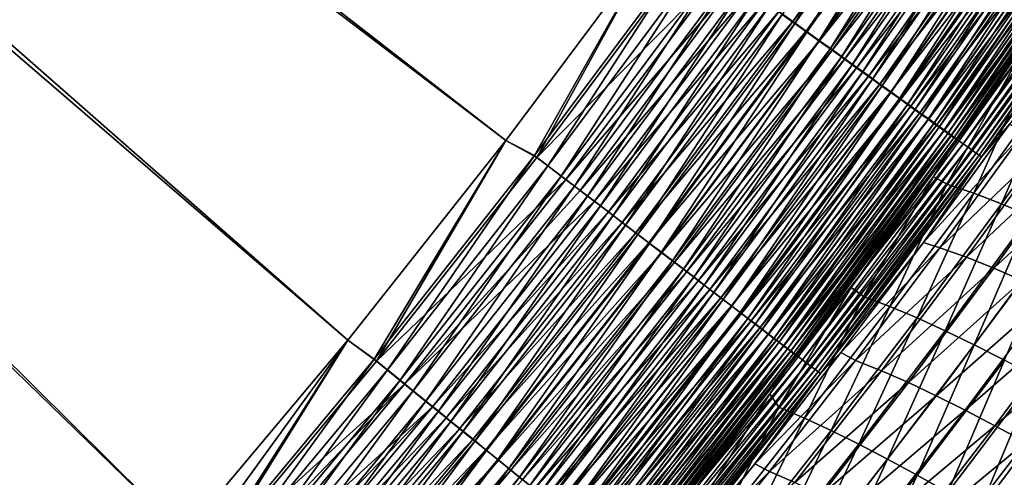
# Model space of a CAD drawing. Header units: metres. Extents: x 0 to 1400, y -1400 to 0.
# Tile 239 of 256: x 1035 to 1129, y -957 to -913. Entities that reach past the tile are written whole.
import ezdxf

# ---------------------------------------------------------------- set-up
doc = ezdxf.new("R2010")
doc.units = ezdxf.units.M

msp = doc.modelspace()

# ---------------------------------------------------------------- linework, layer by layer
at = {"layer": 'None'}
for points in [[(762.366577, -676.864197, -503.477753), (1095.871094, -904.861877, -503.477753), (1081.265381, -924.427429, -503.477753)], [(1081.265381, -924.427429, -503.477753), (1066.102417, -943.563416, -503.477753), (762.366577, -676.864197, -503.477753)], [(1066.102417, -943.563416, -503.477753), (1050.397217, -962.255066, -503.477753), (762.366577, -676.864197, -503.477753)], [(762.366577, -676.864197, -503.477753), (1050.397217, -962.255066, -503.477753), (1034.180908, -980.506409, -503.477753)], [(759.492126, -679.424744, -500.477753), (1034.191895, -980.514099, -500.477753), (1050.404663, -962.258301, -500.477753)], [(1050.404663, -962.258301, -500.477753), (1066.101807, -943.558655, -500.477753), (759.492126, -679.424744, -500.477753)], [(1066.101807, -943.558655, -500.477753), (1081.262573, -924.422302, -500.477753), (759.492126, -679.424744, -500.477753)], [(759.492126, -679.424744, -500.477753), (1081.262573, -924.422302, -500.477753), (1095.871094, -904.858887, -500.477753)], [(1122.196655, -891.745605, -497.476471), (1107.752563, -912.344482, -497.475037), (1108.946899, -913.20166, -496.78183)], [(1108.946899, -913.20166, -496.78183), (1123.415283, -892.567383, -496.783691), (1122.196655, -891.745605, -497.476471)], [(1107.43811, -912.068481, -500.894775), (1123.242676, -892.36261, -500.21933), (1108.763184, -913.018066, -500.217377)], [(1108.763184, -913.018066, -500.217377), (1123.242676, -892.36261, -500.21933), (1124.566406, -893.253662, -499.467255)], [(1110.113403, -914.038879, -496.021271), (1123.415283, -892.567383, -496.783691), (1108.946899, -913.20166, -496.78183)], [(1110.113403, -914.038879, -496.021271), (1124.605347, -893.369995, -496.02359), (1123.415283, -892.567383, -496.783691)], [(1108.763184, -913.018066, -500.217377), (1124.566406, -893.253662, -499.467255), (1110.060425, -913.947754, -499.464783)], [(1110.060425, -913.947754, -499.464783), (1124.566406, -893.253662, -499.467255), (1125.859253, -894.123901, -498.64212)], [(1111.249756, -914.854431, -495.195251), (1124.605347, -893.369995, -496.02359), (1110.113403, -914.038879, -496.021271)], [(1111.249756, -914.854431, -495.195251), (1125.764771, -894.151794, -495.19812), (1124.605347, -893.369995, -496.02359)], [(1110.060425, -913.947754, -499.464783), (1125.859253, -894.123901, -498.64212), (1111.327515, -914.855713, -498.639099)], [(1112.353516, -915.646606, -494.305725), (1125.764771, -894.151794, -495.19812), (1111.249756, -914.854431, -495.195251)], [(1111.327515, -914.855713, -498.639099), (1125.859253, -894.123901, -498.64212), (1127.11853, -894.97168, -497.745972)], [(1111.327515, -914.855713, -498.639099), (1127.11853, -894.97168, -497.745972), (1112.561646, -915.740234, -497.742371)], [(1112.353516, -915.646606, -494.305725), (1126.890991, -894.911316, -494.309143), (1125.764771, -894.151794, -495.19812)], [(1113.422607, -916.413879, -493.354553), (1126.890991, -894.911316, -494.309143), (1112.353516, -915.646606, -494.305725)], [(1112.561646, -915.740234, -497.742371), (1127.11853, -894.97168, -497.745972), (1128.341919, -895.795227, -496.780914)], [(1113.422607, -916.413879, -493.354553), (1127.981812, -895.646912, -493.358551), (1126.890991, -894.911316, -494.309143)], [(1112.561646, -915.740234, -497.742371), (1128.341919, -895.795227, -496.780914), (1113.76062, -916.599426, -496.776672)], [(1114.454468, -917.154541, -492.343658), (1127.981812, -895.646912, -493.358551), (1113.422607, -916.413879, -493.354553)], [(1113.76062, -916.599426, -496.776672), (1128.341919, -895.795227, -496.780914), (1129.526855, -896.592896, -495.748993)], [(1114.454468, -917.154541, -492.343658), (1129.03479, -896.356995, -492.348297), (1127.981812, -895.646912, -493.358551)], [(1129.526855, -896.592896, -495.748993), (1114.921753, -917.43158, -495.744049), (1113.76062, -916.599426, -496.776672)], [(1115.447021, -917.866943, -491.274933), (1129.03479, -896.356995, -492.348297), (1114.454468, -917.154541, -492.343658)], [(1130.670654, -897.362915, -494.652252), (1114.921753, -917.43158, -495.744049), (1129.526855, -896.592896, -495.748993)], [(1115.447021, -917.866943, -491.274933), (1130.047485, -897.040039, -491.280273), (1129.03479, -896.356995, -492.348297)], [(1114.921753, -917.43158, -495.744049), (1130.670654, -897.362915, -494.652252), (1116.042725, -918.234924, -494.646606)], [(1116.398071, -918.5495, -490.150391), (1130.047485, -897.040039, -491.280273), (1115.447021, -917.866943, -491.274933)], [(1116.042725, -918.234924, -494.646606), (1130.670654, -897.362915, -494.652252), (1131.770996, -898.103577, -493.492798)], [(1116.398071, -918.5495, -490.150391), (1131.017944, -897.694458, -490.156464), (1130.047485, -897.040039, -491.280273)], [(1117.305664, -919.200928, -488.972626), (1131.017944, -897.694458, -490.156464), (1116.398071, -918.5495, -490.150391)], [(1117.305664, -919.200928, -488.972626), (1131.944092, -898.319092, -488.979431), (1131.017944, -897.694458, -490.156464)], [(1131.770996, -898.103577, -493.492798), (1117.12085, -919.007568, -493.486389), (1116.042725, -918.234924, -494.646606)], [(1132.825195, -898.813293, -492.272797), (1117.12085, -919.007568, -493.486389), (1131.770996, -898.103577, -493.492798)], [(1118.168091, -919.819946, -487.744202), (1131.944092, -898.319092, -488.979431), (1117.305664, -919.200928, -488.972626)], [(1118.168091, -919.819946, -487.744202), (1132.824219, -898.912659, -487.751801), (1131.944092, -898.319092, -488.979431)], [(1117.12085, -919.007568, -493.486389), (1132.825195, -898.813293, -492.272797), (1118.153931, -919.747925, -492.265594)], [(1118.153931, -919.747925, -492.265594), (1132.825195, -898.813293, -492.272797), (1133.831299, -899.490601, -490.994995)], [(1118.153931, -919.747925, -492.265594), (1133.831299, -899.490601, -490.994995), (1119.139771, -920.454468, -490.986969)], [(1118.983643, -920.405334, -486.467834), (1132.824219, -898.912659, -487.751801), (1118.168091, -919.819946, -487.744202)], [(1132.824219, -898.912659, -487.751801), (1118.983643, -920.405334, -486.467834), (1133.656494, -899.473999, -486.476196)], [(1133.656494, -899.473999, -486.476196), (1118.983643, -920.405334, -486.467834), (1119.750488, -920.955811, -485.146118)], [(1119.139771, -920.454468, -490.986969), (1133.831299, -899.490601, -490.994995), (1134.787476, -900.134338, -489.662262)], [(1119.750488, -920.955811, -485.146118), (1134.439209, -900.001892, -485.155334), (1133.656494, -899.473999, -486.476196)], [(1119.139771, -920.454468, -490.986969), (1134.787476, -900.134338, -489.662262), (1120.07666, -921.125916, -489.653381)], [(1120.467041, -921.470154, -483.781738), (1134.439209, -900.001892, -485.155334), (1119.750488, -920.955811, -485.146118)], [(1120.07666, -921.125916, -489.653381), (1134.787476, -900.134338, -489.662262), (1135.691772, -900.743103, -488.277435)], [(1120.467041, -921.470154, -483.781738), (1135.170654, -900.495178, -483.791779), (1134.439209, -900.001892, -485.155334)], [(1121.13147, -921.947144, -482.377319), (1135.170654, -900.495178, -483.791779), (1120.467041, -921.470154, -483.781738)], [(1121.13147, -921.947144, -482.377319), (1135.848877, -900.952637, -482.388245), (1135.170654, -900.495178, -483.791779)], [(1120.07666, -921.125916, -489.653381), (1135.691772, -900.743103, -488.277435), (1120.962524, -921.760864, -488.2677)], [(1120.962524, -921.760864, -488.2677), (1135.691772, -900.743103, -488.277435), (1136.542114, -901.315613, -486.843445)], [(1120.962524, -921.760864, -488.2677), (1136.542114, -901.315613, -486.843445), (1121.795654, -922.358032, -486.832794)], [(1121.13147, -921.947144, -482.377319), (1121.742065, -922.385437, -480.935547), (1135.848877, -900.952637, -482.388245)], [(1121.742065, -922.385437, -480.935547), (1136.472168, -901.373108, -480.947327), (1135.848877, -900.952637, -482.388245)], [(1121.742065, -922.385437, -480.935547), (1122.297241, -922.783997, -479.459259), (1136.472168, -901.373108, -480.947327)], [(1121.795654, -922.358032, -486.832794), (1136.542114, -901.315613, -486.843445), (1137.336792, -901.850647, -485.363098)], [(1122.297241, -922.783997, -479.459259), (1137.03894, -901.755432, -479.471924), (1136.472168, -901.373108, -480.947327)], [(1121.795654, -922.358032, -486.832794), (1137.336792, -901.850647, -485.363098), (1122.574097, -922.915955, -485.351563)], [(1122.297241, -922.783997, -479.459259), (1122.796021, -923.14209, -477.95224), (1137.03894, -901.755432, -479.471924)], [(1122.574097, -922.915955, -485.351563), (1137.336792, -901.850647, -485.363098), (1138.07373, -902.346802, -483.839294)], [(1122.574097, -922.915955, -485.351563), (1138.07373, -902.346802, -483.839294), (1123.296021, -923.43335, -483.826843)], [(1122.796021, -923.14209, -477.95224), (1137.548218, -902.098999, -477.96579), (1137.03894, -901.755432, -479.471924)], [(1122.796021, -923.14209, -477.95224), (1123.237549, -923.459106, -476.418549), (1137.548218, -902.098999, -477.96579)], [(1123.237549, -923.459106, -476.418549), (1137.999268, -902.403259, -476.432983), (1137.548218, -902.098999, -477.96579)], [(1123.237549, -923.459106, -476.418549), (1123.621094, -923.734558, -474.862152), (1137.999268, -902.403259, -476.432983)], [(1123.296021, -923.43335, -483.826843), (1138.07373, -902.346802, -483.839294), (1138.751099, -902.802856, -482.274933)], [(1123.621094, -923.734558, -474.862152), (1138.391113, -902.667664, -474.877441), (1137.999268, -902.403259, -476.432983)], [(1123.296021, -923.43335, -483.826843), (1138.751099, -902.802856, -482.274933), (1123.959473, -923.908813, -482.261536)], [(1123.621094, -923.734558, -474.862152), (1123.945923, -923.967773, -473.287109), (1138.391113, -902.667664, -474.877441)], [(1123.945923, -923.967773, -473.287109), (1138.723022, -902.891602, -473.303253), (1138.391113, -902.667664, -474.877441)], [(1123.945923, -923.967773, -473.287109), (1124.211182, -924.158325, -471.697388), (1138.723022, -902.891602, -473.303253)], [(1123.959473, -923.908813, -482.261536), (1138.751099, -902.802856, -482.274933), (1139.367065, -903.21759, -480.673065)], [(1123.959473, -923.908813, -482.261536), (1139.367065, -903.21759, -480.673065), (1124.562622, -924.341187, -480.658752)], [(1124.211182, -924.158325, -471.697388), (1138.994263, -903.074646, -471.714355), (1138.723022, -902.891602, -473.303253)], [(1124.211182, -924.158325, -471.697388), (1124.416016, -924.305481, -470.097015), (1138.994263, -903.074646, -471.714355)], [(1124.416016, -924.305481, -470.097015), (1139.203857, -903.216125, -470.114807), (1138.994263, -903.074646, -471.714355)], [(1124.416016, -924.305481, -470.097015), (1130.471069, -916.419495, -468.499969), (1139.203857, -903.216125, -470.114807)], [(1124.562622, -924.341187, -480.658752), (1139.367065, -903.21759, -480.673065), (1139.920532, -903.590271, -479.037842)], [(1124.562622, -924.341187, -480.658752), (1139.920532, -903.590271, -479.037842), (1125.104614, -924.729736, -479.022614)], [(1125.104614, -924.729736, -479.022614), (1139.920532, -903.590271, -479.037842), (1140.410767, -903.920349, -477.373627)], [(1125.104614, -924.729736, -479.022614), (1140.410767, -903.920349, -477.373627), (1125.584473, -925.07373, -477.357483)], [(1125.584473, -925.07373, -477.357483), (1140.410767, -903.920349, -477.373627), (1140.83667, -904.207214, -475.684723)], [(1125.584473, -925.07373, -477.357483), (1140.83667, -904.207214, -475.684723), (1126.001343, -925.37262, -475.667694)], [(1126.001343, -925.37262, -475.667694), (1140.83667, -904.207214, -475.684723), (1141.197632, -904.450256, -473.975555)], [(1095.871094, -904.858887, -500.477753), (1081.262573, -924.422302, -500.477753), (1084.00769, -925.872131, -500.327789)], [(1084.22998, -926.036621, -503.314636), (1081.265381, -924.427429, -503.477753), (1095.871094, -904.861877, -503.477753)], [(1095.871094, -904.858887, -500.477753), (1084.00769, -925.872131, -500.327789), (1098.839966, -905.948242, -500.327728)], [(1099.083374, -906.081421, -503.314636), (1084.22998, -926.036621, -503.314636), (1095.871094, -904.861877, -503.477753)], [(1126.354492, -925.625732, -473.957611), (1126.001343, -925.37262, -475.667694), (1141.197632, -904.450256, -473.975555)], [(1126.354492, -925.625732, -473.957611), (1141.197632, -904.450256, -473.975555), (1141.492432, -904.648865, -472.250397)], [(1126.642822, -925.83252, -472.231598), (1126.354492, -925.625732, -473.957611), (1141.492432, -904.648865, -472.250397)], [(1141.492432, -904.648865, -472.250397), (1141.720459, -904.80249, -470.513641), (1126.642822, -925.83252, -472.231598)], [(1141.720459, -904.80249, -470.513641), (1126.865601, -925.99231, -470.494019), (1126.642822, -925.83252, -472.231598)], [(1141.720459, -904.80249, -470.513641), (1137.518188, -911.551697, -468.765717), (1126.865601, -925.99231, -470.494019)], [(1098.839966, -905.948242, -500.327728), (1084.00769, -925.872131, -500.327789), (1085.289551, -926.850525, -500.139984)], [(1101.921509, -908.115173, -502.826111), (1084.22998, -926.036621, -503.314636), (1099.083374, -906.081421, -503.314636)], [(1098.839966, -905.948242, -500.327728), (1085.289551, -926.850525, -500.139984), (1100.149902, -906.888367, -500.139954)], [(1100.149902, -906.888367, -500.139954), (1085.289551, -926.850525, -500.139984), (1086.564819, -927.823914, -499.877838)], [(1100.149902, -906.888367, -500.139954), (1086.564819, -927.823914, -499.877838), (1101.453125, -907.823608, -499.877869)], [(1101.921509, -908.115173, -502.826111), (1087.00708, -928.153687, -502.825928), (1084.22998, -926.036621, -503.314636)], [(1101.453125, -907.823608, -499.877869), (1086.564819, -927.823914, -499.877838), (1087.8302, -928.789795, -499.541992)], [(1103.325928, -909.121704, -502.461548), (1087.00708, -928.153687, -502.825928), (1101.921509, -908.115173, -502.826111)], [(1101.453125, -907.823608, -499.877869), (1087.8302, -928.789795, -499.541992), (1102.746338, -908.751648, -499.542084)], [(1103.325928, -909.121704, -502.461548), (1088.38147, -929.201416, -502.461212), (1087.00708, -928.153687, -502.825928)], [(1102.746338, -908.751648, -499.542084), (1087.8302, -928.789795, -499.541992), (1089.082642, -929.745667, -499.133026)], [(1104.715942, -910.117798, -502.01767), (1088.38147, -929.201416, -502.461212), (1103.325928, -909.121704, -502.461548)], [(1102.746338, -908.751648, -499.542084), (1089.082642, -929.745667, -499.133026), (1104.026123, -909.670166, -499.13327)], [(1104.026123, -909.670166, -499.13327), (1089.082642, -929.745667, -499.133026), (1090.318726, -930.689148, -498.651611)], [(1104.026123, -909.670166, -499.13327), (1090.318726, -930.689148, -498.651611), (1105.289307, -910.576721, -498.652039)], [(1104.715942, -910.117798, -502.01767), (1089.741577, -930.238281, -502.017151), (1088.38147, -929.201416, -502.461212)], [(1106.087891, -911.100891, -501.495178), (1089.741577, -930.238281, -502.017151), (1104.715942, -910.117798, -502.01767)], [(1105.289307, -910.576721, -498.652039), (1090.318726, -930.689148, -498.651611), (1091.535156, -931.617676, -498.098389)], [(1105.289307, -910.576721, -498.652039), (1091.535156, -931.617676, -498.098389), (1106.532471, -911.468872, -498.098999)], [(1106.087891, -911.100891, -501.495178), (1091.083984, -931.261658, -501.494415), (1089.741577, -930.238281, -502.017151)], [(1107.43811, -912.068481, -500.894775), (1091.083984, -931.261658, -501.494415), (1106.087891, -911.100891, -501.495178)], [(1106.532471, -911.468872, -498.098999), (1091.535156, -931.617676, -498.098389), (1092.729004, -932.528931, -497.474152)], [(1106.532471, -911.468872, -498.098999), (1092.729004, -932.528931, -497.474152), (1107.752563, -912.344482, -497.475037)], [(1137.518188, -911.551697, -468.765717), (1129.583496, -922.829041, -468.7547), (1126.865601, -925.99231, -470.494019)], [(1091.083984, -931.261658, -501.494415), (1107.43811, -912.068481, -500.894775), (1092.405151, -932.26886, -500.893768)], [(1092.405151, -932.26886, -500.893768), (1107.43811, -912.068481, -500.894775), (1108.763184, -913.018066, -500.217377)], [(1107.752563, -912.344482, -497.475037), (1092.729004, -932.528931, -497.474152), (1093.897827, -933.421021, -496.78067)], [(1107.752563, -912.344482, -497.475037), (1093.897827, -933.421021, -496.78067), (1108.946899, -913.20166, -496.78183)], [(1092.405151, -932.26886, -500.893768), (1108.763184, -913.018066, -500.217377), (1093.70166, -933.257263, -500.216034)], [(1093.70166, -933.257263, -500.216034), (1108.763184, -913.018066, -500.217377), (1110.060425, -913.947754, -499.464783)], [(1108.946899, -913.20166, -496.78183), (1093.897827, -933.421021, -496.78067), (1095.039185, -934.292297, -496.019775)], [(1095.039185, -934.292297, -496.019775), (1110.113403, -914.038879, -496.021271), (1108.946899, -913.20166, -496.78183)], [(1093.70166, -933.257263, -500.216034), (1110.060425, -913.947754, -499.464783), (1094.971069, -934.224976, -499.463135)], [(1094.971069, -934.224976, -499.463135), (1110.060425, -913.947754, -499.464783), (1111.327515, -914.855713, -498.639099)], [(1096.151123, -935.140991, -495.193451), (1110.113403, -914.038879, -496.021271), (1095.039185, -934.292297, -496.019775)], [(1096.151123, -935.140991, -495.193451), (1111.249756, -914.854431, -495.195251), (1110.113403, -914.038879, -496.021271)], [(1094.971069, -934.224976, -499.463135), (1111.327515, -914.855713, -498.639099), (1096.210693, -935.170105, -498.637054)], [(1097.231201, -935.965454, -494.303528), (1111.249756, -914.854431, -495.195251), (1096.151123, -935.140991, -495.193451)], [(1096.210693, -935.170105, -498.637054), (1111.327515, -914.855713, -498.639099), (1112.561646, -915.740234, -497.742371)], [(1096.210693, -935.170105, -498.637054), (1112.561646, -915.740234, -497.742371), (1097.418335, -936.090759, -497.739929)], [(1097.231201, -935.965454, -494.303528), (1112.353516, -915.646606, -494.305725), (1111.249756, -914.854431, -495.195251)], [(1098.277222, -936.763916, -493.351929), (1112.353516, -915.646606, -494.305725), (1097.231201, -935.965454, -494.303528)], [(1097.418335, -936.090759, -497.739929), (1112.561646, -915.740234, -497.742371), (1113.76062, -916.599426, -496.776672)], [(1098.277222, -936.763916, -493.351929), (1113.422607, -916.413879, -493.354553), (1112.353516, -915.646606, -494.305725)], [(1113.76062, -916.599426, -496.776672), (1098.591431, -936.985046, -496.773804), (1097.418335, -936.090759, -497.739929)], [(1099.286987, -937.534668, -492.340607), (1113.422607, -916.413879, -493.354553), (1098.277222, -936.763916, -493.351929)], [(1114.921753, -917.43158, -495.744049), (1098.591431, -936.985046, -496.773804), (1113.76062, -916.599426, -496.776672)], [(1099.286987, -937.534668, -492.340607), (1114.454468, -917.154541, -492.343658), (1113.422607, -916.413879, -493.354553)], [(1130.471069, -916.419495, -468.499969), (1122.260986, -927.858826, -468.490784), (1123.533936, -928.614136, -451.768402)], [(1124.416016, -924.305481, -470.097015), (1122.260986, -927.858826, -468.490784), (1130.471069, -916.419495, -468.499969)], [(1130.471069, -916.419495, -468.499969), (1123.533936, -928.614136, -451.768402), (1131.363525, -917.717041, -451.773651)], [(1098.591431, -936.985046, -496.773804), (1114.921753, -917.43158, -495.744049), (1099.727539, -937.851196, -495.740723)], [(1100.258179, -938.276001, -491.271423), (1114.454468, -917.154541, -492.343658), (1099.286987, -937.534668, -492.340607)], [(1099.727539, -937.851196, -495.740723), (1114.921753, -917.43158, -495.744049), (1116.042725, -918.234924, -494.646606)], [(1100.258179, -938.276001, -491.271423), (1115.447021, -917.866943, -491.274933), (1114.454468, -917.154541, -492.343658)], [(1116.042725, -918.234924, -494.646606), (1100.824219, -938.687317, -494.642792), (1099.727539, -937.851196, -495.740723)], [(1101.188599, -938.986328, -490.146423), (1115.447021, -917.866943, -491.274933), (1100.258179, -938.276001, -491.271423)], [(1117.12085, -919.007568, -493.486389), (1100.824219, -938.687317, -494.642792), (1116.042725, -918.234924, -494.646606)], [(1101.188599, -938.986328, -490.146423), (1116.398071, -918.5495, -490.150391), (1115.447021, -917.866943, -491.274933)], [(1102.07666, -939.664185, -488.968109), (1116.398071, -918.5495, -490.150391), (1101.188599, -938.986328, -490.146423)], [(1102.07666, -939.664185, -488.968109), (1117.305664, -919.200928, -488.972626), (1116.398071, -918.5495, -490.150391)], [(1131.363525, -917.717041, -451.773651), (1123.533936, -928.614136, -451.768402), (1126.110596, -929.47876, -423.785065)], [(1131.363525, -917.717041, -451.773651), (1126.110596, -929.47876, -423.785065), (1133.986816, -918.500916, -423.793304)], [(1133.986816, -918.500916, -423.793304), (1126.110596, -929.47876, -423.785065), (1128.766479, -930.496948, -395.789642)], [(1133.986816, -918.500916, -423.793304), (1128.766479, -930.496948, -395.789642), (1136.686646, -919.439514, -395.800476)], [(1100.824219, -938.687317, -494.642792), (1117.12085, -919.007568, -493.486389), (1101.87915, -939.491516, -493.482025)], [(1101.87915, -939.491516, -493.482025), (1117.12085, -919.007568, -493.486389), (1118.153931, -919.747925, -492.265594)], [(1102.92041, -940.308289, -487.739166), (1117.305664, -919.200928, -488.972626), (1102.07666, -939.664185, -488.968109)], [(1102.92041, -940.308289, -487.739166), (1118.168091, -919.819946, -487.744202), (1117.305664, -919.200928, -488.972626)], [(1136.686646, -919.439514, -395.800476), (1128.766479, -930.496948, -395.789642), (1131.50769, -931.6521, -367.789948)], [(1101.87915, -939.491516, -493.482025), (1118.153931, -919.747925, -492.265594), (1102.889771, -940.262085, -492.260712)], [(1102.889771, -940.262085, -492.260712), (1118.153931, -919.747925, -492.265594), (1119.139771, -920.454468, -490.986969)], [(1102.889771, -940.262085, -492.260712), (1119.139771, -920.454468, -490.986969), (1103.854248, -940.997437, -490.981506)], [(1103.718384, -940.917358, -486.46225), (1118.168091, -919.819946, -487.744202), (1102.92041, -940.308289, -487.739166)], [(1103.718384, -940.917358, -486.46225), (1118.983643, -920.405334, -486.467834), (1118.168091, -919.819946, -487.744202)], [(1104.468628, -941.490173, -485.139984), (1118.983643, -920.405334, -486.467834), (1103.718384, -940.917358, -486.46225)], [(1103.854248, -940.997437, -490.981506), (1119.139771, -920.454468, -490.986969), (1120.07666, -921.125916, -489.653381)], [(1118.983643, -920.405334, -486.467834), (1104.468628, -941.490173, -485.139984), (1119.750488, -920.955811, -485.146118)], [(1103.854248, -940.997437, -490.981506), (1120.07666, -921.125916, -489.653381), (1104.770874, -941.696167, -489.647339)], [(1119.750488, -920.955811, -485.146118), (1104.468628, -941.490173, -485.139984), (1105.169556, -942.025269, -483.775024)], [(1104.770874, -941.696167, -489.647339), (1120.07666, -921.125916, -489.653381), (1120.962524, -921.760864, -488.2677)], [(1105.169556, -942.025269, -483.775024), (1120.467041, -921.470154, -483.781738), (1119.750488, -920.955811, -485.146118)], [(1104.770874, -941.696167, -489.647339), (1120.962524, -921.760864, -488.2677), (1105.637451, -942.356995, -488.261078)], [(1105.81958, -942.521484, -482.370026), (1120.467041, -921.470154, -483.781738), (1105.169556, -942.025269, -483.775024)], [(1105.637451, -942.356995, -488.261078), (1120.962524, -921.760864, -488.2677), (1121.795654, -922.358032, -486.832794)], [(1105.81958, -942.521484, -482.370026), (1121.13147, -921.947144, -482.377319), (1120.467041, -921.470154, -483.781738)], [(1105.81958, -942.521484, -482.370026), (1106.41687, -942.977478, -480.927643), (1121.13147, -921.947144, -482.377319)], [(1106.41687, -942.977478, -480.927643), (1121.742065, -922.385437, -480.935547), (1121.13147, -921.947144, -482.377319)], [(1105.637451, -942.356995, -488.261078), (1121.795654, -922.358032, -486.832794), (1106.452515, -942.978394, -486.825562)], [(1106.41687, -942.977478, -480.927643), (1106.959839, -943.392029, -479.450745), (1121.742065, -922.385437, -480.935547)], [(1106.452515, -942.978394, -486.825562), (1121.795654, -922.358032, -486.832794), (1122.574097, -922.915955, -485.351563)], [(1106.452515, -942.978394, -486.825562), (1122.574097, -922.915955, -485.351563), (1107.213989, -943.55896, -485.343719)], [(1106.959839, -943.392029, -479.450745), (1122.297241, -922.783997, -479.459259), (1121.742065, -922.385437, -480.935547)], [(1106.959839, -943.392029, -479.450745), (1107.447632, -943.764465, -477.943115), (1122.297241, -922.783997, -479.459259)], [(1107.213989, -943.55896, -485.343719), (1122.574097, -922.915955, -485.351563), (1123.296021, -923.43335, -483.826843)], [(1107.447632, -943.764465, -477.943115), (1122.796021, -923.14209, -477.95224), (1122.297241, -922.783997, -479.459259)], [(1107.447632, -943.764465, -477.943115), (1107.879395, -944.094177, -476.408813), (1122.796021, -923.14209, -477.95224)], [(1107.879395, -944.094177, -476.408813), (1123.237549, -923.459106, -476.418549), (1122.796021, -923.14209, -477.95224)], [(1121.311523, -934.198059, -468.745667), (1129.583496, -922.829041, -468.7547), (1130.820313, -923.782532, -452.018524)], [(1126.865601, -925.99231, -470.494019), (1129.583496, -922.829041, -468.7547), (1121.311523, -934.198059, -468.745667)], [(1107.213989, -943.55896, -485.343719), (1123.296021, -923.43335, -483.826843), (1107.920044, -944.09729, -483.81839)], [(1107.879395, -944.094177, -476.408813), (1108.254517, -944.380554, -474.851837), (1123.237549, -923.459106, -476.418549)], [(1107.920044, -944.09729, -483.81839), (1123.296021, -923.43335, -483.826843), (1123.959473, -923.908813, -482.261536)], [(1107.920044, -944.09729, -483.81839), (1123.959473, -923.908813, -482.261536), (1108.568848, -944.592041, -482.252441)], [(1108.254517, -944.380554, -474.851837), (1123.621094, -923.734558, -474.862152), (1123.237549, -923.459106, -476.418549)], [(1108.254517, -944.380554, -474.851837), (1108.572021, -944.623047, -473.276154), (1123.621094, -923.734558, -474.862152)], [(1108.568848, -944.592041, -482.252441), (1123.959473, -923.908813, -482.261536), (1124.562622, -924.341187, -480.658752)], [(1108.572021, -944.623047, -473.276154), (1123.945923, -923.967773, -473.287109), (1123.621094, -923.734558, -474.862152)], [(1108.572021, -944.623047, -473.276154), (1108.831177, -944.820984, -471.685852), (1123.945923, -923.967773, -473.287109)], [(1108.831177, -944.820984, -471.685852), (1124.211182, -924.158325, -471.697388), (1123.945923, -923.967773, -473.287109)], [(1108.831177, -944.820984, -471.685852), (1109.03125, -944.973877, -470.08493), (1124.211182, -924.158325, -471.697388)], [(1109.03125, -944.973877, -470.08493), (1124.416016, -924.305481, -470.097015), (1124.211182, -924.158325, -471.697388)], [(1122.87439, -934.716675, -452.012268), (1121.311523, -934.198059, -468.745667), (1130.820313, -923.782532, -452.018524)], [(1130.820313, -923.782532, -452.018524), (1133.420898, -924.594849, -424.053802), (1122.87439, -934.716675, -452.012268)], [(1081.262573, -924.422302, -500.477753), (1066.101807, -943.558655, -500.477753), (1068.637695, -945.376099, -500.32785)], [(1068.837402, -945.570068, -503.314636), (1066.102417, -943.563416, -503.477753), (1081.265381, -924.427429, -503.477753)], [(1081.262573, -924.422302, -500.477753), (1068.637695, -945.376099, -500.32785), (1084.00769, -925.872131, -500.327789)], [(1084.22998, -926.036621, -503.314636), (1068.837402, -945.570068, -503.314636), (1081.265381, -924.427429, -503.477753)], [(1108.568848, -944.592041, -482.252441), (1124.562622, -924.341187, -480.658752), (1109.158813, -945.04187, -480.649017)], [(1109.03125, -944.973877, -470.08493), (1114.354858, -938.520386, -468.48407), (1124.416016, -924.305481, -470.097015)], [(1109.158813, -945.04187, -480.649017), (1124.562622, -924.341187, -480.658752), (1125.104614, -924.729736, -479.022614)], [(1109.158813, -945.04187, -480.649017), (1125.104614, -924.729736, -479.022614), (1109.688721, -945.445984, -479.012238)], [(1109.688721, -945.445984, -479.012238), (1125.104614, -924.729736, -479.022614), (1125.584473, -925.07373, -477.357483)], [(1109.688721, -945.445984, -479.012238), (1125.584473, -925.07373, -477.357483), (1110.157959, -945.803772, -477.346466)], [(1110.157959, -945.803772, -477.346466), (1125.584473, -925.07373, -477.357483), (1126.001343, -925.37262, -475.667694)], [(1114.354858, -938.520386, -468.48407), (1122.260986, -927.858826, -468.490784), (1124.416016, -924.305481, -470.097015)], [(1133.420898, -924.594849, -424.053802), (1125.426392, -935.611023, -424.044678), (1122.87439, -934.716675, -452.012268)], [(1136.095825, -925.561279, -396.093964), (1125.426392, -935.611023, -424.044678), (1133.420898, -924.594849, -424.053802)], [(1084.00769, -925.872131, -500.327789), (1068.637695, -945.376099, -500.32785), (1069.889648, -946.392456, -500.140045)], [(1087.00708, -928.153687, -502.825928), (1068.837402, -945.570068, -503.314636), (1084.22998, -926.036621, -503.314636)], [(1084.00769, -925.872131, -500.327789), (1069.889648, -946.392456, -500.140045), (1085.289551, -926.850525, -500.139984)], [(1110.565552, -946.114563, -475.656067), (1110.157959, -945.803772, -477.346466), (1126.001343, -925.37262, -475.667694)], [(1110.565552, -946.114563, -475.656067), (1126.001343, -925.37262, -475.667694), (1126.354492, -925.625732, -473.957611)], [(1110.910522, -946.377747, -473.945374), (1110.565552, -946.114563, -475.656067), (1126.354492, -925.625732, -473.957611)], [(1110.910522, -946.377747, -473.945374), (1126.354492, -925.625732, -473.957611), (1126.642822, -925.83252, -472.231598)], [(1111.192261, -946.592651, -472.218811), (1110.910522, -946.377747, -473.945374), (1126.642822, -925.83252, -472.231598)], [(1126.642822, -925.83252, -472.231598), (1126.865601, -925.99231, -470.494019), (1111.192261, -946.592651, -472.218811)], [(1126.865601, -925.99231, -470.494019), (1111.40979, -946.758606, -470.480652), (1111.192261, -946.592651, -472.218811)], [(1126.865601, -925.99231, -470.494019), (1121.311523, -934.198059, -468.745667), (1111.40979, -946.758606, -470.480652)], [(1136.095825, -925.561279, -396.093964), (1128.055176, -936.657959, -396.082489), (1125.426392, -935.611023, -424.044678)], [(1138.853516, -926.665222, -368.129913), (1128.055176, -936.657959, -396.082489), (1136.095825, -925.561279, -396.093964)], [(1085.289551, -926.850525, -500.139984), (1069.889648, -946.392456, -500.140045), (1071.135132, -947.403687, -499.877869)], [(1085.289551, -926.850525, -500.139984), (1071.135132, -947.403687, -499.877869), (1086.564819, -927.823914, -499.877838)], [(1138.853516, -926.665222, -368.129913), (1130.768433, -937.841919, -368.116547), (1128.055176, -936.657959, -396.082489)], [(1086.564819, -927.823914, -499.877838), (1071.135132, -947.403687, -499.877869), (1072.371094, -948.407104, -499.541962)], [(1086.564819, -927.823914, -499.877838), (1072.371094, -948.407104, -499.541962), (1087.8302, -928.789795, -499.541992)], [(1122.260986, -927.858826, -468.490784), (1114.354858, -938.520386, -468.48407), (1115.553101, -939.373718, -451.76239)], [(1122.260986, -927.858826, -468.490784), (1115.553101, -939.373718, -451.76239), (1123.533936, -928.614136, -451.768402)], [(1087.00708, -928.153687, -502.825928), (1071.549561, -947.769775, -502.825836), (1068.837402, -945.570068, -503.314636)], [(1088.38147, -929.201416, -502.461212), (1071.549561, -947.769775, -502.825836), (1087.00708, -928.153687, -502.825928)], [(1087.8302, -928.789795, -499.541992), (1072.371094, -948.407104, -499.541962), (1073.594238, -949.400208, -499.132965)], [(1087.8302, -928.789795, -499.541992), (1073.594238, -949.400208, -499.132965), (1089.082642, -929.745667, -499.133026)], [(1123.533936, -928.614136, -451.768402), (1115.553101, -939.373718, -451.76239), (1118.079468, -940.321716, -423.775848)], [(1123.533936, -928.614136, -451.768402), (1118.079468, -940.321716, -423.775848), (1126.110596, -929.47876, -423.785065)], [(1089.741577, -930.238281, -502.017151), (1071.549561, -947.769775, -502.825836), (1088.38147, -929.201416, -502.461212)], [(1089.082642, -929.745667, -499.133026), (1073.594238, -949.400208, -499.132965), (1074.801514, -950.38031, -498.651489)], [(1089.082642, -929.745667, -499.133026), (1074.801514, -950.38031, -498.651489), (1090.318726, -930.689148, -498.651611)], [(1126.110596, -929.47876, -423.785065), (1118.079468, -940.321716, -423.775848), (1120.6875, -941.421326, -395.777618)], [(1126.110596, -929.47876, -423.785065), (1120.6875, -941.421326, -395.777618), (1128.766479, -930.496948, -395.789642)], [(1089.741577, -930.238281, -502.017151), (1074.220215, -949.93573, -502.016876), (1071.549561, -947.769775, -502.825836)], [(1091.083984, -931.261658, -501.494415), (1074.220215, -949.93573, -502.016876), (1089.741577, -930.238281, -502.017151)], [(1090.318726, -930.689148, -498.651611), (1074.801514, -950.38031, -498.651489), (1075.989624, -951.34491, -498.098145)], [(1090.318726, -930.689148, -498.651611), (1075.989624, -951.34491, -498.098145), (1091.535156, -931.617676, -498.098389)], [(1128.766479, -930.496948, -395.789642), (1120.6875, -941.421326, -395.777618), (1123.382446, -942.657043, -367.775635)], [(1128.766479, -930.496948, -395.789642), (1123.382446, -942.657043, -367.775635), (1131.50769, -931.6521, -367.789948)], [(1074.220215, -949.93573, -502.016876), (1091.083984, -931.261658, -501.494415), (1075.53125, -950.999084, -501.49408)], [(1075.53125, -950.999084, -501.49408), (1091.083984, -931.261658, -501.494415), (1092.405151, -932.26886, -500.893768)], [(1091.535156, -931.617676, -498.098389), (1075.989624, -951.34491, -498.098145), (1077.15564, -952.291565, -497.473846)], [(1091.535156, -931.617676, -498.098389), (1077.15564, -952.291565, -497.473846), (1092.729004, -932.528931, -497.474152)], [(1131.50769, -931.6521, -367.789948), (1123.382446, -942.657043, -367.775635), (1126.170532, -944.013367, -339.774048)], [(1131.50769, -931.6521, -367.789948), (1126.170532, -944.013367, -339.774048), (1134.34082, -932.927856, -339.790131)], [(1075.53125, -950.999084, -501.49408), (1092.405151, -932.26886, -500.893768), (1076.821533, -952.045593, -500.89328)], [(1076.821533, -952.045593, -500.89328), (1092.405151, -932.26886, -500.893768), (1093.70166, -933.257263, -500.216034)], [(1092.729004, -932.528931, -497.474152), (1077.15564, -952.291565, -497.473846), (1078.297119, -953.218384, -496.780212)], [(1092.729004, -932.528931, -497.474152), (1078.297119, -953.218384, -496.780212), (1093.897827, -933.421021, -496.78067)], [(1076.821533, -952.045593, -500.89328), (1093.70166, -933.257263, -500.216034), (1078.087769, -953.072571, -500.215424)], [(1078.087769, -953.072571, -500.215424), (1093.70166, -933.257263, -500.216034), (1094.971069, -934.224976, -499.463135)], [(1093.897827, -933.421021, -496.78067), (1078.297119, -953.218384, -496.780212), (1079.411987, -954.123474, -496.019196)], [(1093.897827, -933.421021, -496.78067), (1079.411987, -954.123474, -496.019196), (1095.039185, -934.292297, -496.019775)], [(1134.34082, -932.927856, -339.790131), (1126.170532, -944.013367, -339.774048), (1129.057983, -945.474792, -311.773621)], [(1078.087769, -953.072571, -500.215424), (1094.971069, -934.224976, -499.463135), (1079.327515, -954.078064, -499.462341)], [(1079.327515, -954.078064, -499.462341), (1094.971069, -934.224976, -499.463135), (1096.210693, -935.170105, -498.637054)], [(1095.039185, -934.292297, -496.019775), (1079.411987, -954.123474, -496.019196), (1080.497925, -955.005188, -495.192688)], [(1080.497925, -955.005188, -495.192688), (1096.151123, -935.140991, -495.193451), (1095.039185, -934.292297, -496.019775)], [(1121.311523, -934.198059, -468.745667), (1113.381592, -944.75116, -468.73938), (1111.40979, -946.758606, -470.480652)], [(1113.381592, -944.75116, -468.73938), (1121.311523, -934.198059, -468.745667), (1122.87439, -934.716675, -452.012268)], [(1079.327515, -954.078064, -499.462341), (1096.210693, -935.170105, -498.637054), (1080.538208, -955.060059, -498.636108)], [(1081.552856, -955.861633, -494.302612), (1096.151123, -935.140991, -495.193451), (1080.497925, -955.005188, -495.192688)], [(1080.538208, -955.060059, -498.636108), (1096.210693, -935.170105, -498.637054), (1097.418335, -936.090759, -497.739929)], [(1081.552856, -955.861633, -494.302612), (1097.231201, -935.965454, -494.303528), (1096.151123, -935.140991, -495.193451)], [(1114.776245, -945.506531, -452.005524), (1113.381592, -944.75116, -468.73938), (1122.87439, -934.716675, -452.012268)], [(1122.87439, -934.716675, -452.012268), (1125.426392, -935.611023, -424.044678), (1114.776245, -945.506531, -452.005524)], [(1097.418335, -936.090759, -497.739929), (1081.717651, -956.016602, -497.73877), (1080.538208, -955.060059, -498.636108)], [(1082.574463, -956.691101, -493.350861), (1097.231201, -935.965454, -494.303528), (1081.552856, -955.861633, -494.302612)], [(1098.591431, -936.985046, -496.773804), (1081.717651, -956.016602, -497.73877), (1097.418335, -936.090759, -497.739929)], [(1082.574463, -956.691101, -493.350861), (1098.277222, -936.763916, -493.351929), (1097.231201, -935.965454, -494.303528)], [(1125.426392, -935.611023, -424.044678), (1117.276123, -946.485352, -424.03476), (1114.776245, -945.506531, -452.005524)], [(1128.055176, -936.657959, -396.082489), (1117.276123, -946.485352, -424.03476), (1125.426392, -935.611023, -424.044678)], [(1081.717651, -956.016602, -497.73877), (1098.591431, -936.985046, -496.773804), (1082.863281, -956.945801, -496.77243)], [(1083.560547, -957.491821, -492.339325), (1098.277222, -936.763916, -493.351929), (1082.574463, -956.691101, -493.350861)], [(1082.863281, -956.945801, -496.77243), (1098.591431, -936.985046, -496.773804), (1099.727539, -937.851196, -495.740723)], [(1083.560547, -957.491821, -492.339325), (1099.286987, -937.534668, -492.340607), (1098.277222, -936.763916, -493.351929)], [(1128.055176, -936.657959, -396.082489), (1119.855103, -947.614746, -396.069885), (1117.276123, -946.485352, -424.03476)], [(1130.768433, -937.841919, -368.116547), (1119.855103, -947.614746, -396.069885), (1128.055176, -936.657959, -396.082489)], [(1099.727539, -937.851196, -495.740723), (1083.972778, -957.845703, -495.739136), (1082.863281, -956.945801, -496.77243)], [(1084.509155, -958.261902, -491.269928), (1099.286987, -937.534668, -492.340607), (1083.560547, -957.491821, -492.339325)], [(1100.824219, -938.687317, -494.642792), (1083.972778, -957.845703, -495.739136), (1099.727539, -937.851196, -495.740723)], [(1084.509155, -958.261902, -491.269928), (1100.258179, -938.276001, -491.271423), (1099.286987, -937.534668, -492.340607)], [(1085.417847, -958.999756, -490.144684), (1100.258179, -938.276001, -491.271423), (1084.509155, -958.261902, -491.269928)], [(1085.417847, -958.999756, -490.144684), (1101.188599, -938.986328, -490.146423), (1100.258179, -938.276001, -491.271423)], [(1130.768433, -937.841919, -368.116547), (1122.520142, -948.880005, -368.101776), (1119.855103, -947.614746, -396.069885)], [(1133.57373, -939.146973, -340.140198), (1122.520142, -948.880005, -368.101776), (1130.768433, -937.841919, -368.116547)], [(1083.972778, -957.845703, -495.739136), (1100.824219, -938.687317, -494.642792), (1085.043823, -958.714417, -494.640991)], [(1085.043823, -958.714417, -494.640991), (1100.824219, -938.687317, -494.642792), (1101.87915, -939.491516, -493.482025)], [(1086.285156, -959.703918, -488.966187), (1101.188599, -938.986328, -490.146423), (1085.417847, -958.999756, -490.144684)], [(1086.285156, -959.703918, -488.966187), (1102.07666, -939.664185, -488.968109), (1101.188599, -938.986328, -490.146423)], [(1114.354858, -938.520386, -468.48407), (1106.561523, -948.711975, -468.479584), (1107.425171, -949.994507, -451.755615)], [(1109.03125, -944.973877, -470.08493), (1106.561523, -948.711975, -468.479584), (1114.354858, -938.520386, -468.48407)], [(1114.354858, -938.520386, -468.48407), (1107.425171, -949.994507, -451.755615), (1115.553101, -939.373718, -451.76239)], [(1133.57373, -939.146973, -340.140198), (1125.278076, -950.266235, -340.123749), (1122.520142, -948.880005, -368.101776)], [(1136.478027, -940.556946, -312.156433), (1125.278076, -950.266235, -340.123749), (1133.57373, -939.146973, -340.140198)], [(1085.043823, -958.714417, -494.640991), (1101.87915, -939.491516, -493.482025), (1086.073975, -959.549927, -493.480011)], [(1086.073975, -959.549927, -493.480011), (1101.87915, -939.491516, -493.482025), (1102.889771, -940.262085, -492.260712)], [(1086.073975, -959.549927, -493.480011), (1102.889771, -940.262085, -492.260712), (1087.060913, -960.350464, -492.258423)], [(1087.109253, -960.372986, -487.737), (1102.07666, -939.664185, -488.968109), (1086.285156, -959.703918, -488.966187)], [(1087.060913, -960.350464, -492.258423), (1102.889771, -940.262085, -492.260712), (1103.854248, -940.997437, -490.981506)], [(1087.109253, -960.372986, -487.737), (1102.92041, -940.308289, -487.739166), (1102.07666, -939.664185, -488.968109)], [(1115.553101, -939.373718, -451.76239), (1107.425171, -949.994507, -451.755615), (1109.897461, -951.028381, -423.765594)], [(1115.553101, -939.373718, -451.76239), (1109.897461, -951.028381, -423.765594), (1118.079468, -940.321716, -423.775848)], [(1087.060913, -960.350464, -492.258423), (1103.854248, -940.997437, -490.981506), (1088.00293, -961.114502, -490.978973)], [(1087.888428, -961.005737, -486.459808), (1102.92041, -940.308289, -487.739166), (1087.109253, -960.372986, -487.737)], [(1087.888428, -961.005737, -486.459808), (1103.718384, -940.917358, -486.46225), (1102.92041, -940.308289, -487.739166)], [(1088.621216, -961.600647, -485.137299), (1103.718384, -940.917358, -486.46225), (1087.888428, -961.005737, -486.459808)], [(1088.00293, -961.114502, -490.978973), (1103.854248, -940.997437, -490.981506), (1104.770874, -941.696167, -489.647339)], [(1088.621216, -961.600647, -485.137299), (1104.468628, -941.490173, -485.139984), (1103.718384, -940.917358, -486.46225)], [(1118.079468, -940.321716, -423.775848), (1109.897461, -951.028381, -423.765594), (1112.453491, -952.211426, -395.764374)], [(1118.079468, -940.321716, -423.775848), (1112.453491, -952.211426, -395.764374), (1120.6875, -941.421326, -395.777618)], [(1136.478027, -940.556946, -312.156433), (1128.135254, -951.758301, -312.138763), (1125.278076, -950.266235, -340.123749)], [(1139.487793, -942.055725, -284.170654), (1128.135254, -951.758301, -312.138763), (1136.478027, -940.556946, -312.156433)], [(1088.00293, -961.114502, -490.978973), (1104.770874, -941.696167, -489.647339), (1088.897949, -961.840454, -489.644531)], [(1089.305786, -962.156494, -483.772064), (1104.468628, -941.490173, -485.139984), (1088.621216, -961.600647, -485.137299)], [(1088.897949, -961.840454, -489.644531), (1104.770874, -941.696167, -489.647339), (1105.637451, -942.356995, -488.261078)], [(1104.468628, -941.490173, -485.139984), (1089.305786, -962.156494, -483.772064), (1105.169556, -942.025269, -483.775024)], [(1105.169556, -942.025269, -483.775024), (1089.305786, -962.156494, -483.772064), (1089.940552, -962.671875, -482.366791)], [(1089.940552, -962.671875, -482.366791), (1105.81958, -942.521484, -482.370026), (1105.169556, -942.025269, -483.775024)], [(1120.6875, -941.421326, -395.777618), (1112.453491, -952.211426, -395.764374), (1115.098267, -953.528992, -367.759949)], [(1120.6875, -941.421326, -395.777618), (1115.098267, -953.528992, -367.759949), (1123.382446, -942.657043, -367.775635)], [(1139.487793, -942.055725, -284.170654), (1131.097534, -953.340942, -284.152313), (1128.135254, -951.758301, -312.138763)], [(1088.897949, -961.840454, -489.644531), (1105.637451, -942.356995, -488.261078), (1089.744263, -962.526917, -488.257996)], [(1089.744263, -962.526917, -488.257996), (1105.637451, -942.356995, -488.261078), (1106.452515, -942.978394, -486.825562)], [(1089.744263, -962.526917, -488.257996), (1106.452515, -942.978394, -486.825562), (1090.540161, -963.172485, -486.822205)], [(1089.940552, -962.671875, -482.366791), (1090.523804, -963.145508, -480.924133), (1105.81958, -942.521484, -482.370026)], [(1090.523804, -963.145508, -480.924133), (1106.41687, -942.977478, -480.927643), (1105.81958, -942.521484, -482.370026)], [(1090.523804, -963.145508, -480.924133), (1091.053955, -963.57605, -479.44693), (1106.41687, -942.977478, -480.927643)], [(1090.540161, -963.172485, -486.822205), (1106.452515, -942.978394, -486.825562), (1107.213989, -943.55896, -485.343719)], [(1091.053955, -963.57605, -479.44693), (1106.959839, -943.392029, -479.450745), (1106.41687, -942.977478, -480.927643)], [(1123.382446, -942.657043, -367.775635), (1115.098267, -953.528992, -367.759949), (1117.837036, -954.966675, -339.75647)], [(1123.382446, -942.657043, -367.775635), (1117.837036, -954.966675, -339.75647), (1126.170532, -944.013367, -339.774048)], [(1066.102417, -943.563416, -503.477753), (1051.608154, -963.524597, -503.437225), (1050.397217, -962.255066, -503.477753)], [(1066.101807, -943.558655, -500.477753), (1050.404663, -962.258301, -500.477753), (1052.760986, -964.450439, -500.32785)], [(1052.936523, -964.671753, -503.314606), (1051.608154, -963.524597, -503.437225), (1066.102417, -943.563416, -503.477753)], [(1066.101807, -943.558655, -500.477753), (1052.760986, -964.450439, -500.32785), (1068.637695, -945.376099, -500.32785)], [(1068.837402, -945.570068, -503.314636), (1052.936523, -964.671753, -503.314606), (1066.102417, -943.563416, -503.477753)], [(1090.540161, -963.172485, -486.822205), (1107.213989, -943.55896, -485.343719), (1091.283691, -963.775574, -485.340088)], [(1091.053955, -963.57605, -479.44693), (1091.530273, -963.96283, -477.939056), (1106.959839, -943.392029, -479.450745)], [(1091.283691, -963.775574, -485.340088), (1107.213989, -943.55896, -485.343719), (1107.920044, -944.09729, -483.81839)], [(1091.530273, -963.96283, -477.939056), (1107.447632, -943.764465, -477.943115), (1106.959839, -943.392029, -479.450745)], [(1091.530273, -963.96283, -477.939056), (1091.951904, -964.305237, -476.404449), (1107.447632, -943.764465, -477.943115)], [(1091.951904, -964.305237, -476.404449), (1107.879395, -944.094177, -476.408813), (1107.447632, -943.764465, -477.943115)], [(1126.170532, -944.013367, -339.774048), (1117.837036, -954.966675, -339.75647), (1120.675293, -956.510132, -311.7547)], [(1126.170532, -944.013367, -339.774048), (1120.675293, -956.510132, -311.7547), (1129.057983, -945.474792, -311.773621)], [(1091.283691, -963.775574, -485.340088), (1107.920044, -944.09729, -483.81839), (1091.973145, -964.334839, -483.814453)], [(1091.951904, -964.305237, -476.404449), (1092.318115, -964.602661, -474.847168), (1107.879395, -944.094177, -476.408813)], [(1091.973145, -964.334839, -483.814453), (1107.920044, -944.09729, -483.81839), (1108.568848, -944.592041, -482.252441)], [(1091.973145, -964.334839, -483.814453), (1108.568848, -944.592041, -482.252441), (1092.606689, -964.848755, -482.24823)], [(1092.318115, -964.602661, -474.847168), (1108.254517, -944.380554, -474.851837), (1107.879395, -944.094177, -476.408813)], [(1092.318115, -964.602661, -474.847168), (1092.628174, -964.85437, -473.27121), (1108.254517, -944.380554, -474.851837)], [(1092.606689, -964.848755, -482.24823), (1108.568848, -944.592041, -482.252441), (1109.158813, -945.04187, -480.649017)], [(1092.628174, -964.85437, -473.27121), (1108.572021, -944.623047, -473.276154), (1108.254517, -944.380554, -474.851837)], [(1092.628174, -964.85437, -473.27121), (1092.881104, -965.059875, -471.680634), (1108.572021, -944.623047, -473.276154)], [(1092.881104, -965.059875, -471.680634), (1108.831177, -944.820984, -471.685852), (1108.572021, -944.623047, -473.276154)], [(1092.881104, -965.059875, -471.680634), (1093.076416, -965.218506, -470.079437), (1108.831177, -944.820984, -471.685852)], [(1093.076416, -965.218506, -470.079437), (1109.03125, -944.973877, -470.08493), (1108.831177, -944.820984, -471.685852)], [(1093.076416, -965.218506, -470.079437), (1098.440063, -959.017822, -468.477295), (1109.03125, -944.973877, -470.08493)], [(1098.440063, -959.017822, -468.477295), (1106.561523, -948.711975, -468.479584), (1109.03125, -944.973877, -470.08493)], [(1105.126343, -955.40094, -468.735352), (1113.381592, -944.75116, -468.73938), (1114.776245, -945.506531, -452.005524)], [(1111.40979, -946.758606, -470.480652), (1113.381592, -944.75116, -468.73938), (1105.126343, -955.40094, -468.735352)], [(1068.637695, -945.376099, -500.32785), (1052.760986, -964.450439, -500.32785), (1053.981079, -965.504944, -500.140076)], [(1071.549561, -947.769775, -502.825836), (1052.936523, -964.671753, -503.314606), (1068.837402, -945.570068, -503.314636)], [(1068.637695, -945.376099, -500.32785), (1053.981079, -965.504944, -500.140076), (1069.889648, -946.392456, -500.140045)], [(1092.606689, -964.848755, -482.24823), (1109.158813, -945.04187, -480.649017), (1093.182739, -965.315979, -480.644531)], [(1093.182739, -965.315979, -480.644531), (1109.158813, -945.04187, -480.649017), (1109.688721, -945.445984, -479.012238)], [(1093.182739, -965.315979, -480.644531), (1109.688721, -945.445984, -479.012238), (1093.700195, -965.735718, -479.007446)], [(1093.700195, -965.735718, -479.007446), (1109.688721, -945.445984, -479.012238), (1110.157959, -945.803772, -477.346466)], [(1110.157959, -945.803772, -477.346466), (1094.158325, -966.107361, -477.3414), (1093.700195, -965.735718, -479.007446)], [(1094.158325, -966.107361, -477.3414), (1110.157959, -945.803772, -477.346466), (1110.565552, -946.114563, -475.656067)], [(1106.529785, -956.150146, -451.998291), (1105.126343, -955.40094, -468.735352), (1114.776245, -945.506531, -452.005524)], [(1114.776245, -945.506531, -452.005524), (1117.276123, -946.485352, -424.03476), (1106.529785, -956.150146, -451.998291)], [(1129.057983, -945.474792, -311.773621), (1120.675293, -956.510132, -311.7547), (1123.618408, -958.144958, -283.756104)], [(1129.057983, -945.474792, -311.773621), (1123.618408, -958.144958, -283.756104), (1132.050781, -947.026001, -283.775787)], [(1069.889648, -946.392456, -500.140045), (1053.981079, -965.504944, -500.140076), (1055.194824, -966.554077, -499.87793)], [(1069.889648, -946.392456, -500.140045), (1055.194824, -966.554077, -499.87793), (1071.135132, -947.403687, -499.877869)], [(1094.556152, -966.430115, -475.650696), (1094.158325, -966.107361, -477.3414), (1110.565552, -946.114563, -475.656067)], [(1094.556152, -966.430115, -475.650696), (1110.565552, -946.114563, -475.656067), (1110.910522, -946.377747, -473.945374)], [(1094.892944, -966.703369, -473.939758), (1094.556152, -966.430115, -475.650696), (1110.910522, -946.377747, -473.945374)], [(1094.892944, -966.703369, -473.939758), (1110.910522, -946.377747, -473.945374), (1111.192261, -946.592651, -472.218811)], [(1095.167969, -966.926453, -472.212891), (1094.892944, -966.703369, -473.939758), (1111.192261, -946.592651, -472.218811)], [(1111.192261, -946.592651, -472.218811), (1111.40979, -946.758606, -470.480652), (1095.167969, -966.926453, -472.212891)], [(1111.40979, -946.758606, -470.480652), (1095.380249, -967.098755, -470.474487), (1095.167969, -966.926453, -472.212891)], [(1111.40979, -946.758606, -470.480652), (1105.126343, -955.40094, -468.735352), (1095.380249, -967.098755, -470.474487)], [(1117.276123, -946.485352, -424.03476), (1108.973877, -957.216125, -424.024048), (1106.529785, -956.150146, -451.998291)], [(1119.855103, -947.614746, -396.069885), (1108.973877, -957.216125, -424.024048), (1117.276123, -946.485352, -424.03476)], [(1052.936523, -964.671753, -503.314606), (1071.549561, -947.769775, -502.825836), (1054.261475, -965.815918, -503.110565)], [(1071.549561, -947.769775, -502.825836), (1055.57959, -966.954224, -502.825836), (1054.261475, -965.815918, -503.110565)], [(1071.135132, -947.403687, -499.877869), (1055.194824, -966.554077, -499.87793), (1056.399292, -967.595093, -499.542053)], [(1074.220215, -949.93573, -502.016876), (1055.57959, -966.954224, -502.825836), (1071.549561, -947.769775, -502.825836)], [(1071.135132, -947.403687, -499.877869), (1056.399292, -967.595093, -499.542053), (1072.371094, -948.407104, -499.541962)], [(1119.855103, -947.614746, -396.069885), (1111.499268, -958.429749, -396.056152), (1108.973877, -957.216125, -424.024048)], [(1122.520142, -948.880005, -368.101776), (1111.499268, -958.429749, -396.056152), (1119.855103, -947.614746, -396.069885)], [(1132.050781, -947.026001, -283.775787), (1123.618408, -958.144958, -283.756104), (1126.671997, -959.85675, -255.763214)], [(1132.050781, -947.026001, -283.775787), (1126.671997, -959.85675, -255.763214), (1135.155151, -948.651367, -255.783112)], [(1072.371094, -948.407104, -499.541962), (1056.399292, -967.595093, -499.542053), (1057.591309, -968.625366, -499.133087)], [(1072.371094, -948.407104, -499.541962), (1057.591309, -968.625366, -499.133087), (1073.594238, -949.400208, -499.132965)], [(1106.561523, -948.711975, -468.479584), (1098.440063, -959.017822, -468.477295), (1099.154053, -960.47522, -451.748077)], [(1106.561523, -948.711975, -468.479584), (1099.154053, -960.47522, -451.748077), (1107.425171, -949.994507, -451.755615)], [(1135.155151, -948.651367, -255.783112), (1126.671997, -959.85675, -255.763214), (1129.841431, -961.630981, -227.778641)], [(1073.594238, -949.400208, -499.132965), (1057.591309, -968.625366, -499.133087), (1058.7677, -969.642273, -498.651642)], [(1073.594238, -949.400208, -499.132965), (1058.7677, -969.642273, -498.651642), (1074.801514, -950.38031, -498.651489)], [(1122.520142, -948.880005, -368.101776), (1114.112305, -959.777527, -368.085541), (1111.499268, -958.429749, -396.056152)], [(1125.278076, -950.266235, -340.123749), (1114.112305, -959.777527, -368.085541), (1122.520142, -948.880005, -368.101776)], [(1055.57959, -966.954224, -502.825836), (1074.220215, -949.93573, -502.016876), (1056.887573, -968.083801, -502.461029)], [(1056.887573, -968.083801, -502.461029), (1074.220215, -949.93573, -502.016876), (1058.182129, -969.20166, -502.016907)], [(1058.182129, -969.20166, -502.016907), (1074.220215, -949.93573, -502.016876), (1075.53125, -950.999084, -501.49408)], [(1074.801514, -950.38031, -498.651489), (1058.7677, -969.642273, -498.651642), (1059.925537, -970.643005, -498.098358)], [(1074.801514, -950.38031, -498.651489), (1059.925537, -970.643005, -498.098358), (1075.989624, -951.34491, -498.098145)], [(1107.425171, -949.994507, -451.755615), (1099.154053, -960.47522, -451.748077), (1101.568237, -961.597656, -423.754303)], [(1107.425171, -949.994507, -451.755615), (1101.568237, -961.597656, -423.754303), (1109.897461, -951.028381, -423.765594)], [(1125.278076, -950.266235, -340.123749), (1116.81897, -961.245728, -340.105591), (1114.112305, -959.777527, -368.085541)], [(1128.135254, -951.758301, -312.138763), (1116.81897, -961.245728, -340.105591), (1125.278076, -950.266235, -340.123749)], [(1058.182129, -969.20166, -502.016907), (1075.53125, -950.999084, -501.49408), (1059.459717, -970.304993, -501.49411)], [(1059.459717, -970.304993, -501.49411), (1075.53125, -950.999084, -501.49408), (1076.821533, -952.045593, -500.89328)], [(1075.989624, -951.34491, -498.098145), (1059.925537, -970.643005, -498.098358), (1061.06189, -971.625183, -497.474091)], [(1075.989624, -951.34491, -498.098145), (1061.06189, -971.625183, -497.474091), (1077.15564, -952.291565, -497.473846)], [(1109.897461, -951.028381, -423.765594), (1101.568237, -961.597656, -423.754303), (1104.068481, -962.865845, -395.749908)], [(1109.897461, -951.028381, -423.765594), (1104.068481, -962.865845, -395.749908), (1112.453491, -952.211426, -395.764374)], [(1059.459717, -970.304993, -501.49411), (1076.821533, -952.045593, -500.89328), (1060.717041, -971.390808, -500.893372)], [(1060.717041, -971.390808, -500.893372), (1076.821533, -952.045593, -500.89328), (1078.087769, -953.072571, -500.215424)], [(1077.15564, -952.291565, -497.473846), (1061.06189, -971.625183, -497.474091), (1062.174316, -972.58667, -496.780518)], [(1077.15564, -952.291565, -497.473846), (1062.174316, -972.58667, -496.780518), (1078.297119, -953.218384, -496.780212)], [(1112.453491, -952.211426, -395.764374), (1104.068481, -962.865845, -395.749908), (1106.658691, -964.266479, -367.742859)], [(1112.453491, -952.211426, -395.764374), (1106.658691, -964.266479, -367.742859), (1115.098267, -953.528992, -367.759949)], [(1128.135254, -951.758301, -312.138763), (1119.625, -962.82019, -312.119324), (1116.81897, -961.245728, -340.105591)], [(1131.097534, -953.340942, -284.152313), (1119.625, -962.82019, -312.119324), (1128.135254, -951.758301, -312.138763)], [(1060.717041, -971.390808, -500.893372), (1078.087769, -953.072571, -500.215424), (1061.95105, -972.456482, -500.215546)], [(1061.95105, -972.456482, -500.215546), (1078.087769, -953.072571, -500.215424), (1079.327515, -954.078064, -499.462341)], [(1078.297119, -953.218384, -496.780212), (1062.174316, -972.58667, -496.780518), (1063.260742, -973.525757, -496.019562)], [(1078.297119, -953.218384, -496.780212), (1063.260742, -973.525757, -496.019562), (1079.411987, -954.123474, -496.019196)], [(1131.097534, -953.340942, -284.152313), (1122.535522, -964.486877, -284.132111), (1119.625, -962.82019, -312.119324)], [(1134.171021, -954.998901, -256.169769), (1122.535522, -964.486877, -284.132111), (1131.097534, -953.340942, -284.152313)], [(1061.95105, -972.456482, -500.215546), (1079.327515, -954.078064, -499.462341), (1063.15918, -973.499756, -499.462524)], [(1063.15918, -973.499756, -499.462524), (1079.327515, -954.078064, -499.462341), (1080.538208, -955.060059, -498.636108)], [(1079.411987, -954.123474, -496.019196), (1063.260742, -973.525757, -496.019562), (1064.319092, -974.440491, -495.193115)], [(1079.411987, -954.123474, -496.019196), (1064.319092, -974.440491, -495.193115), (1080.497925, -955.005188, -495.192688)], [(1115.098267, -953.528992, -367.759949), (1106.658691, -964.266479, -367.742859), (1109.34375, -965.786316, -339.737366)], [(1115.098267, -953.528992, -367.759949), (1109.34375, -965.786316, -339.737366), (1117.837036, -954.966675, -339.75647)], [(1080.538208, -955.060059, -498.636108), (1064.338989, -974.518616, -498.636322), (1063.15918, -973.499756, -499.462524)], [(1080.497925, -955.005188, -495.192688), (1064.319092, -974.440491, -495.193115), (1065.347168, -975.329041, -494.303101)], [(1081.717651, -956.016602, -497.73877), (1064.338989, -974.518616, -498.636322), (1080.538208, -955.060059, -498.636108)], [(1065.347168, -975.329041, -494.303101), (1081.552856, -955.861633, -494.302612), (1080.497925, -955.005188, -495.192688)], [(1117.837036, -954.966675, -339.75647), (1109.34375, -965.786316, -339.737366), (1112.128174, -967.41217, -311.734192)], [(1117.837036, -954.966675, -339.75647), (1112.128174, -967.41217, -311.734192), (1120.675293, -956.510132, -311.7547)], [(1134.171021, -954.998901, -256.169769), (1125.55603, -966.231628, -256.149445), (1122.535522, -964.486877, -284.132111)], [(1137.361572, -956.716919, -228.195953), (1125.55603, -966.231628, -256.149445), (1134.171021, -954.998901, -256.169769)], [(1064.338989, -974.518616, -498.636322), (1081.717651, -956.016602, -497.73877), (1065.488403, -975.511169, -497.739075)], [(1066.342773, -976.189575, -493.35141), (1081.552856, -955.861633, -494.302612), (1065.347168, -975.329041, -494.303101)], [(1065.488403, -975.511169, -497.739075), (1081.717651, -956.016602, -497.73877), (1082.863281, -956.945801, -496.77243)], [(1066.342773, -976.189575, -493.35141), (1082.574463, -956.691101, -493.350861), (1081.552856, -955.861633, -494.302612)], [(1105.126343, -955.40094, -468.735352), (1096.72168, -965.913269, -468.734009), (1095.380249, -967.098755, -470.474487)], [(1096.72168, -965.913269, -468.734009), (1105.126343, -955.40094, -468.735352), (1106.529785, -956.150146, -451.998291)], [(1098.138916, -966.645813, -451.99057), (1096.72168, -965.913269, -468.734009), (1106.529785, -956.150146, -451.998291)], [(1106.529785, -956.150146, -451.998291), (1108.973877, -957.216125, -424.024048), (1098.138916, -966.645813, -451.99057)], [(1067.303833, -977.020264, -492.339966), (1082.574463, -956.691101, -493.350861), (1066.342773, -976.189575, -493.35141)], [(1067.303833, -977.020264, -492.339966), (1083.560547, -957.491821, -492.339325), (1082.574463, -956.691101, -493.350861)], [(1120.675293, -956.510132, -311.7547), (1112.128174, -967.41217, -311.734192), (1115.01709, -969.130798, -283.734772)], [(1120.675293, -956.510132, -311.7547), (1115.01709, -969.130798, -283.734772), (1123.618408, -958.144958, -283.756104)]]:
    msp.add_3dface(points, dxfattribs=at)

doc.saveas('drawing.dxf')
